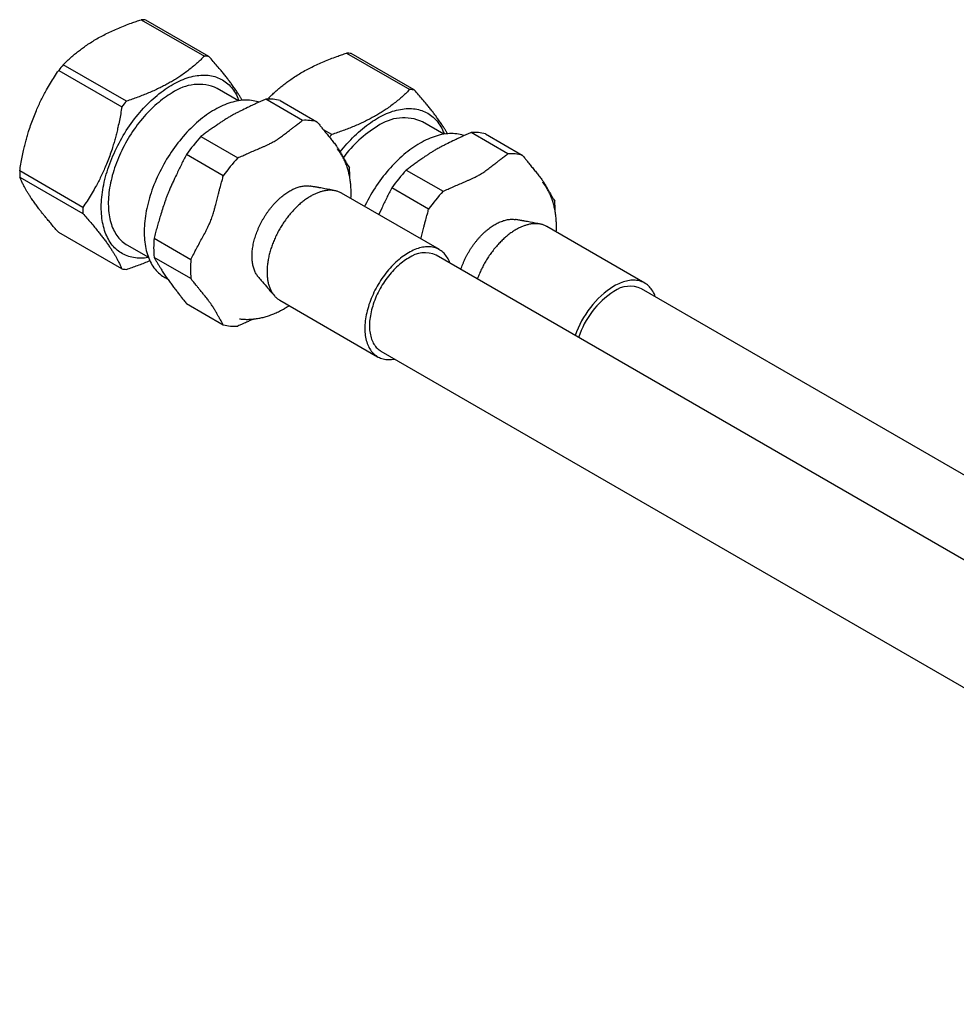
# Model space of a CAD drawing. Header units: millimetres. Extents: x 8 to 796, y 12 to 961.
# Tile 3 of 25: x 552 to 638, y 118 to 209. Entities that reach past the tile are written whole.
import ezdxf

# ---------------------------------------------------------------- set-up
doc = ezdxf.new("R2010")
doc.units = ezdxf.units.MM

msp = doc.modelspace()

# ---------------------------------------------------------------- linework, layer by layer
at = {"color": 7, "linetype": 'Continuous', "lineweight": 30}
for p, q in [((562.753, 208.605), (568.579, 205.242)), ((569.004, 205.204), (563.178, 208.567)), ((581.7, 205.523), (587.526, 202.16)), ((587.951, 202.122), (582.125, 205.485)), ((561.389, 201.091), (555.563, 204.455)), ((555.138, 203.926), (560.964, 200.563)), ((571.744, 201.126), (569.772, 202.265)), ((577.64, 199.316), (574.247, 201.275)), ((574.666, 201.282), (574.51, 201.372)), ((575.575, 201.156), (578.969, 199.197)), ((590.691, 198.044), (588.719, 199.183)), ((580.336, 198.009), (579.566, 198.454)), ((596.587, 196.233), (593.194, 198.193)), ((594.522, 198.074), (597.916, 196.115)), ((568.262, 197.82), (571.655, 195.861)), ((570.326, 194.208), (566.933, 196.167)), ((557.369, 191.297), (551.543, 194.66)), ((587.209, 194.737), (590.602, 192.778)), ((551.543, 194.094), (557.369, 190.73)), ((590.271, 187.394), (581.24, 192.607)), ((589.273, 191.125), (585.88, 193.084)), ((584.948, 191.229), (584.666, 190.629)), ((560.964, 185.615), (555.138, 188.978)), ((609.218, 184.311), (600.187, 189.524)), ((563.94, 188.454), (567.334, 186.495)), ((561.441, 187.835), (563.414, 186.696)), ((567.334, 184.723), (563.94, 186.682)), ((694.339, 126.623), (589.971, 186.874)), ((564.931, 184.817), (565.207, 184.658)), ((713.286, 123.541), (608.918, 183.792)), ((575.541, 182.734), (584.571, 177.521)), ((566.933, 182.424), (570.326, 180.465)), ((571.81, 181.017), (571.812, 181.017)), ((584.871, 178.04), (689.24, 117.789))]:
    msp.add_line(p, q, dxfattribs=at)
at = {"color": 7, "linetype": 'Continuous', "lineweight": 30, "flags": 128}
for points in [[(563.424, 186.67), (563.399, 186.666), (563.223, 186.641), (563.049, 186.622), (562.878, 186.611), (562.708, 186.606), (562.541, 186.608), (562.377, 186.618), (562.215, 186.634), (562.056, 186.657), (561.9, 186.687), (561.747, 186.724), (561.597, 186.768), (561.45, 186.819), (561.307, 186.876), (561.168, 186.94), (561.032, 187.011), (560.899, 187.089), (560.771, 187.173), (560.647, 187.263), (560.526, 187.36), (560.41, 187.463), (560.299, 187.573), (560.191, 187.688), (560.088, 187.81), (559.99, 187.938), (559.896, 188.071), (559.807, 188.21), (559.722, 188.355), (559.643, 188.506), (559.568, 188.661), (559.499, 188.822), (559.434, 188.989), (559.374, 189.16), (559.32, 189.336), (559.271, 189.516), (559.227, 189.702), (559.188, 189.891), (559.155, 190.085), (559.126, 190.283), (559.104, 190.485), (559.086, 190.691), (559.074, 190.9), (559.067, 191.113), (559.066, 191.329), (559.07, 191.548), (559.079, 191.769), (559.094, 191.994), (559.114, 192.221), (559.14, 192.45), (559.171, 192.682), (559.207, 192.916), (559.248, 193.151), (559.295, 193.388), (559.347, 193.626), (559.404, 193.865), (559.466, 194.105), (559.533, 194.347), (559.605, 194.588), (559.682, 194.83), (559.764, 195.073), (559.851, 195.315), (559.942, 195.557), (560.038, 195.798), (560.139, 196.039), (560.244, 196.279), (560.354, 196.519), (560.468, 196.757), (560.586, 196.993), (560.708, 197.228), (560.835, 197.461), (560.965, 197.692), (561.099, 197.921), (561.237, 198.148), (561.378, 198.372), (561.523, 198.593), (561.672, 198.812), (561.823, 199.027), (561.978, 199.239), (562.135, 199.448), (562.296, 199.653), (562.459, 199.854), (562.625, 200.051), (562.793, 200.244), (562.963, 200.433), (563.136, 200.618), (563.311, 200.797), (563.487, 200.973), (563.666, 201.143), (563.846, 201.308), (564.027, 201.468), (564.21, 201.623), (564.394, 201.772), (564.579, 201.916), (564.764, 202.054), (564.951, 202.187), (565.138, 202.313), (565.325, 202.434), (565.513, 202.548), (565.7, 202.657), (565.888, 202.759), (566.075, 202.854), (566.262, 202.944), (566.449, 203.027), (566.634, 203.103), (566.819, 203.172), (567.003, 203.235), (567.186, 203.291), (567.367, 203.341), (567.547, 203.383), (567.726, 203.419), (567.902, 203.448), (568.077, 203.47), (568.25, 203.485), (568.42, 203.493), (568.589, 203.494), (568.754, 203.488), (568.918, 203.475), (569.078, 203.456), (569.236, 203.429), (569.39, 203.396), (569.542, 203.355), (569.69, 203.308), (569.835, 203.254), (569.976, 203.193), (570.114, 203.125), (570.248, 203.051), (570.378, 202.971), (570.505, 202.883), (570.627, 202.79), (570.745, 202.69), (570.859, 202.583), (570.969, 202.471), (571.074, 202.352), (571.175, 202.227), (571.271, 202.097), (571.363, 201.96), (571.449, 201.818), (571.531, 201.671), (571.608, 201.518), (571.68, 201.359), (571.748, 201.196), (571.772, 201.131)], [(565.607, 201.853), (565.428, 201.747), (565.249, 201.634), (565.071, 201.515), (564.893, 201.391), (564.716, 201.261), (564.54, 201.124), (564.364, 200.983), (564.19, 200.836), (564.017, 200.683), (563.846, 200.525), (563.676, 200.363), (563.508, 200.195), (563.342, 200.023), (563.178, 199.846), (563.016, 199.664), (562.857, 199.479), (562.7, 199.289), (562.546, 199.096), (562.394, 198.898), (562.246, 198.697), (562.101, 198.493), (561.959, 198.286), (561.82, 198.075), (561.685, 197.862), (561.553, 197.646), (561.425, 197.428), (561.301, 197.208), (561.181, 196.986), (561.065, 196.762), (560.954, 196.536), (560.846, 196.309), (560.743, 196.081), (560.644, 195.851), (560.55, 195.622), (560.461, 195.391), (560.376, 195.16), (560.296, 194.93), (560.221, 194.699), (560.151, 194.468), (560.086, 194.239), (560.027, 194.009), (559.972, 193.781), (559.922, 193.554), (559.878, 193.329), (559.839, 193.105), (559.805, 192.882), (559.777, 192.662), (559.754, 192.444), (559.736, 192.229), (559.724, 192.015), (559.717, 191.805), (559.716, 191.598), (559.72, 191.394), (559.729, 191.193), (559.744, 190.996), (559.765, 190.803), (559.79, 190.613), (559.821, 190.428), (559.858, 190.247), (559.899, 190.07), (559.946, 189.898), (559.999, 189.73), (560.056, 189.568), (560.118, 189.41), (560.186, 189.258), (560.258, 189.111), (560.336, 188.97), (560.418, 188.834), (560.505, 188.704), (560.597, 188.58), (560.693, 188.461), (560.794, 188.349), (560.899, 188.243), (561.009, 188.143), (561.123, 188.05), (561.241, 187.963), (561.363, 187.882), (561.441, 187.835)], [(573.605, 200.993), (573.535, 201.017), (573.385, 201.062), (573.232, 201.099), (573.077, 201.13), (572.918, 201.154), (572.757, 201.171), (572.592, 201.18), (572.426, 201.183), (572.257, 201.179), (572.085, 201.168), (571.912, 201.15), (571.736, 201.125), (571.559, 201.093), (571.38, 201.055), (571.2, 201.009), (571.018, 200.956), (570.835, 200.897), (570.65, 200.831), (570.465, 200.758), (570.279, 200.679), (570.093, 200.593), (569.906, 200.501), (569.719, 200.402), (569.531, 200.297), (569.344, 200.186), (569.156, 200.068), (568.969, 199.945), (568.783, 199.815), (568.597, 199.68), (568.412, 199.539), (568.227, 199.392), (568.044, 199.24), (567.862, 199.082), (567.682, 198.92), (567.503, 198.752), (567.326, 198.579), (567.15, 198.401), (566.977, 198.219), (566.805, 198.032), (566.636, 197.841), (566.47, 197.646), (566.305, 197.446), (566.144, 197.243), (565.985, 197.036), (565.83, 196.826), (565.677, 196.612), (565.528, 196.395), (565.381, 196.175), (565.239, 195.952), (565.1, 195.726), (564.964, 195.498), (564.833, 195.268), (564.705, 195.036), (564.581, 194.802), (564.462, 194.566), (564.346, 194.329), (564.235, 194.09), (564.129, 193.851), (564.026, 193.61), (563.929, 193.369), (563.836, 193.127), (563.748, 192.885), (563.664, 192.643), (563.586, 192.401), (563.512, 192.16), (563.443, 191.919), (563.38, 191.678), (563.321, 191.439), (563.268, 191.2), (563.22, 190.963), (563.177, 190.728), (563.139, 190.494), (563.107, 190.262), (563.08, 190.032), (563.059, 189.805), (563.043, 189.58), (563.032, 189.357), (563.026, 189.138), (563.026, 188.921), (563.032, 188.708), (563.043, 188.498), (563.059, 188.292), (563.08, 188.089), (563.107, 187.89), (563.139, 187.696), (563.177, 187.505), (563.22, 187.319), (563.268, 187.138), (563.321, 186.961), (563.38, 186.789), (563.443, 186.622), (563.512, 186.46), (563.586, 186.304), (563.664, 186.152), (563.748, 186.007), (563.836, 185.867), (563.929, 185.732), (564.026, 185.604), (564.129, 185.481), (564.235, 185.365), (564.346, 185.254), (564.462, 185.15), (564.581, 185.053), (564.705, 184.961), (564.833, 184.877), (564.931, 184.817)], [(574.435, 201.283), (574.456, 201.308), (574.51, 201.372)], [(581.118, 196.413), (581.243, 196.571), (581.406, 196.772), (581.572, 196.969), (581.74, 197.162), (581.91, 197.351), (582.083, 197.535), (582.258, 197.715), (582.434, 197.89), (582.613, 198.061), (582.793, 198.226), (582.974, 198.386), (583.157, 198.541), (583.341, 198.69), (583.526, 198.834), (583.711, 198.972), (583.898, 199.105), (584.085, 199.231), (584.272, 199.352), (584.46, 199.466), (584.647, 199.574), (584.835, 199.677), (585.022, 199.772), (585.209, 199.862), (585.396, 199.944), (585.581, 200.021), (585.766, 200.09), (585.95, 200.153), (586.133, 200.209), (586.314, 200.259), (586.494, 200.301), (586.673, 200.337), (586.849, 200.366), (587.024, 200.388), (587.197, 200.403), (587.367, 200.411), (587.536, 200.412), (587.701, 200.406), (587.864, 200.393), (588.025, 200.374), (588.183, 200.347), (588.337, 200.313), (588.489, 200.273), (588.637, 200.226), (588.782, 200.172), (588.923, 200.111), (589.061, 200.043), (589.195, 199.969), (589.325, 199.888), (589.452, 199.801), (589.574, 199.708), (589.692, 199.607), (589.806, 199.501), (589.916, 199.389), (590.021, 199.27), (590.122, 199.145), (590.218, 199.015), (590.31, 198.878), (590.396, 198.736), (590.478, 198.589), (590.555, 198.435), (590.627, 198.277), (590.694, 198.113), (590.719, 198.049)], [(592.552, 197.911), (592.481, 197.935), (592.332, 197.979), (592.179, 198.017), (592.024, 198.048), (591.865, 198.072), (591.704, 198.088), (591.539, 198.098), (591.373, 198.101), (591.204, 198.097), (591.032, 198.086), (590.859, 198.068), (590.683, 198.043), (590.506, 198.011), (590.327, 197.972), (590.147, 197.927), (589.965, 197.874), (589.782, 197.815), (589.597, 197.749), (589.412, 197.676), (589.226, 197.597), (589.04, 197.511), (588.853, 197.419), (588.665, 197.32), (588.478, 197.215), (588.291, 197.103), (588.103, 196.986), (587.916, 196.862), (587.73, 196.733), (587.544, 196.598), (587.359, 196.456), (587.174, 196.31), (586.991, 196.158), (586.809, 196), (586.629, 195.837), (586.45, 195.67), (586.273, 195.497), (586.097, 195.319), (585.924, 195.137), (585.752, 194.95), (585.583, 194.759), (585.417, 194.564), (585.252, 194.364), (585.091, 194.161), (584.932, 193.954), (584.777, 193.743), (584.624, 193.53), (584.475, 193.313), (584.328, 193.093), (584.186, 192.87), (584.047, 192.644), (583.911, 192.416), (583.78, 192.186), (583.652, 191.954), (583.528, 191.72), (583.409, 191.484), (583.359, 191.384)], [(587.421, 187.111), (587.274, 187.023), (587.127, 186.929), (586.98, 186.829), (586.834, 186.723), (586.689, 186.611), (586.544, 186.494), (586.401, 186.372), (586.26, 186.244), (586.119, 186.111), (585.981, 185.973), (585.844, 185.831), (585.71, 185.684), (585.578, 185.533), (585.448, 185.377), (585.321, 185.218), (585.197, 185.055), (585.076, 184.889), (584.957, 184.719), (584.843, 184.546), (584.731, 184.371), (584.623, 184.193), (584.519, 184.013), (584.419, 183.83), (584.323, 183.646), (584.231, 183.46), (584.143, 183.273), (584.059, 183.085), (583.98, 182.896), (583.906, 182.706), (583.836, 182.516), (583.771, 182.326), (583.711, 182.136), (583.656, 181.947), (583.606, 181.758), (583.561, 181.57), (583.521, 181.383), (583.487, 181.198), (583.457, 181.014), (583.433, 180.833), (583.415, 180.653), (583.401, 180.476), (583.393, 180.302), (583.39, 180.13), (583.393, 179.962), (583.401, 179.797), (583.415, 179.635), (583.433, 179.478), (583.457, 179.324), (583.487, 179.174), (583.521, 179.029), (583.561, 178.888), (583.606, 178.752), (583.656, 178.621), (583.711, 178.495), (583.771, 178.375), (583.836, 178.26), (583.906, 178.15), (583.98, 178.046), (584.059, 177.949), (584.143, 177.857), (584.231, 177.771), (584.323, 177.691), (584.419, 177.618), (584.519, 177.552), (584.623, 177.492), (584.731, 177.438), (584.843, 177.391), (584.957, 177.351), (585.076, 177.318), (585.197, 177.292), (585.321, 177.272), (585.448, 177.26), (585.578, 177.254), (585.71, 177.255), (585.844, 177.264), (585.981, 177.279), (586.119, 177.301), (586.144, 177.305)], [(591.244, 186.139), (591.235, 186.162), (591.185, 186.293), (591.13, 186.419), (591.07, 186.539), (591.005, 186.655), (590.936, 186.764), (590.861, 186.868), (590.782, 186.966), (590.699, 187.058), (590.611, 187.143), (590.519, 187.223), (590.423, 187.296), (590.322, 187.363), (590.218, 187.423), (590.11, 187.476), (589.999, 187.523), (589.884, 187.563), (589.766, 187.596), (589.645, 187.623), (589.52, 187.642), (589.393, 187.655), (589.264, 187.66), (589.132, 187.659), (588.997, 187.651), (588.861, 187.636), (588.722, 187.613), (588.582, 187.584), (588.44, 187.549), (588.297, 187.506), (588.153, 187.457), (588.008, 187.401), (587.862, 187.338), (587.715, 187.269), (587.568, 187.193), (587.421, 187.111)], [(587.421, 186.622), (587.281, 186.538), (587.141, 186.448), (587.002, 186.352), (586.864, 186.25), (586.726, 186.142), (586.589, 186.029), (586.454, 185.911), (586.32, 185.787), (586.187, 185.658), (586.057, 185.525), (585.929, 185.387), (585.802, 185.244), (585.679, 185.098), (585.557, 184.947), (585.439, 184.792), (585.324, 184.635), (585.212, 184.473), (585.103, 184.309), (584.997, 184.142), (584.896, 183.972), (584.798, 183.801), (584.704, 183.627), (584.614, 183.451), (584.528, 183.274), (584.447, 183.096), (584.37, 182.916), (584.298, 182.736), (584.23, 182.556), (584.167, 182.375), (584.11, 182.195), (584.057, 182.015), (584.009, 181.836), (583.966, 181.657), (583.929, 181.48), (583.896, 181.304), (583.869, 181.13), (583.848, 180.958), (583.832, 180.788), (583.821, 180.621), (583.815, 180.456), (583.815, 180.295), (583.821, 180.137), (583.832, 179.982), (583.848, 179.831), (583.869, 179.684), (583.896, 179.541), (583.929, 179.402), (583.966, 179.268), (584.009, 179.139), (584.057, 179.015), (584.11, 178.896), (584.167, 178.783), (584.23, 178.674), (584.298, 178.572), (584.37, 178.475), (584.447, 178.385), (584.528, 178.3), (584.614, 178.222), (584.704, 178.15), (584.798, 178.085), (584.871, 178.04)], [(610.191, 183.057), (610.182, 183.08), (610.132, 183.211), (610.077, 183.337), (610.017, 183.457), (609.952, 183.572), (609.883, 183.682), (609.808, 183.786), (609.729, 183.884), (609.646, 183.975), (609.558, 184.061), (609.466, 184.141), (609.37, 184.214), (609.269, 184.28), (609.165, 184.341), (609.057, 184.394), (608.946, 184.441), (608.831, 184.481), (608.713, 184.514), (608.592, 184.54), (608.467, 184.56), (608.34, 184.573), (608.211, 184.578), (608.079, 184.577), (607.944, 184.569), (607.808, 184.553), (607.669, 184.531), (607.529, 184.502), (607.387, 184.466), (607.244, 184.424), (607.1, 184.374), (606.955, 184.318), (606.809, 184.256), (606.662, 184.187), (606.515, 184.111), (606.368, 184.029)]]:
    msp.add_lwpolyline(points, dxfattribs=at)
at = {"color": 7, "linetype": 'Continuous', "lineweight": 30}
for centre, radius, start, end in [((562.58, 204.27), 4.339, 82.07337, 87.7076), ((581.527, 201.188), 4.339, 82.07337, 87.7076), ((568.926, 193.277), 17.422, 140.09051, 142.32034), ((568.406, 200.907), 4.339, 82.07337, 87.7076), ((568.047, 198.446), 4.191, 65.69769, 125.61276), ((587.353, 197.825), 4.339, 82.07337, 87.7076), ((574.752, 189.914), 17.422, 140.09051, 142.32034), ((574.541, 197.083), 4.202, 75.75627, 94.0247), ((577.935, 195.124), 4.202, 75.75627, 94.0247), ((586.994, 195.364), 4.191, 65.69769, 125.61276), ((593.581, 186.929), 17.269, 140.08569, 141.1578), ((590.333, 189.271), 11.12, 121.31337, 143.37666), ((593.488, 194.001), 4.202, 75.75627, 94.0247), ((580.652, 186.499), 16.784, 137.58286, 144.828), ((596.882, 192.042), 4.202, 75.75627, 94.0247), ((584.046, 184.54), 16.784, 137.58286, 144.828), ((561.698, 194.377), 10.159, 178.40253, 181.59747), ((572.89, 194.084), 9.112, 359.67602, 5.38237), ((599.599, 183.417), 16.784, 137.58286, 144.828), ((602.993, 181.458), 16.784, 137.58286, 144.828), ((591.837, 191.002), 9.112, 359.67602, 5.38237), ((567.523, 191.014), 10.159, 178.40253, 181.59747), ((573.693, 187.568), 9.793, 174.80965, 185.19035), ((588.914, 184.544), 2.559, 65.60904, 125.70141), ((577.087, 185.609), 9.793, 174.80965, 185.19035), ((561.562, 189.912), 4.339, 262.07337, 267.7076), ((611.121, 176.628), 8.796, 122.70491, 161.14711), ((610.657, 176.884), 7.918, 122.79653, 162.32639), ((607.861, 181.462), 2.559, 65.60904, 125.70141), ((571.36, 184.538), 4.202, 255.75627, 274.0247)]:
    msp.add_arc(centre, radius, start, end, dxfattribs=at)
for points, knots in [([(555.563, 204.455), (555.664, 204.555), (555.866, 204.756), (556.185, 205.052), (556.518, 205.344), (556.866, 205.63), (557.231, 205.911), (557.63, 206.198), (558.067, 206.488), (558.543, 206.779), (559.04, 207.059), (559.562, 207.329), (560.107, 207.588), (560.675, 207.836), (561.258, 208.073), (561.802, 208.277), (562.301, 208.454), (562.603, 208.555), (562.753, 208.605)], [0, 0, 0, 0, 0.058578, 0.117164, 0.175738, 0.234742, 0.293759, 0.352759, 0.420062, 0.487423, 0.554783, 0.622084, 0.691183, 0.760332, 0.829493, 0.898609, 0.949293, 1, 1, 1, 1]), ([(574.51, 201.372), (574.611, 201.473), (574.813, 201.674), (575.132, 201.97), (575.465, 202.262), (575.813, 202.548), (576.178, 202.829), (576.577, 203.116), (577.014, 203.406), (577.49, 203.697), (577.987, 203.977), (578.509, 204.246), (579.054, 204.505), (579.622, 204.754), (580.205, 204.99), (580.749, 205.195), (581.248, 205.372), (581.55, 205.473), (581.7, 205.523)], [0, 0, 0, 0, 0.058578, 0.117164, 0.175738, 0.234742, 0.293759, 0.352759, 0.420062, 0.487423, 0.554783, 0.622084, 0.691183, 0.760332, 0.829493, 0.898609, 0.949293, 1, 1, 1, 1]), ([(568.579, 205.242), (568.492, 205.155), (568.317, 204.981), (568.014, 204.696), (567.666, 204.388), (567.268, 204.059), (566.849, 203.739), (566.436, 203.447), (566.032, 203.183), (565.641, 202.944), (565.236, 202.712), (564.817, 202.489), (564.377, 202.27), (563.916, 202.056), (563.433, 201.847), (562.938, 201.646), (562.431, 201.453), (561.915, 201.268), (561.564, 201.15), (561.389, 201.091)], [0, 0, 0, 0, 0.050684, 0.10139, 0.168771, 0.236194, 0.303606, 0.370972, 0.426194, 0.481464, 0.53675, 0.592021, 0.647243, 0.705789, 0.764352, 0.822902, 0.881929, 0.940969, 1, 1, 1, 1]), ([(572.074, 201.164), (572.053, 201.201), (571.993, 201.308), (571.884, 201.491), (571.728, 201.742), (571.54, 202.032), (571.312, 202.363), (571.08, 202.685), (570.847, 202.996), (570.616, 203.293), (570.375, 203.597), (570.093, 203.942), (569.766, 204.331), (569.394, 204.763), (569.134, 205.057), (569.004, 205.204)], [0, 0, 0, 0, 0.033168, 0.095783, 0.158398, 0.245438, 0.332513, 0.419551, 0.491602, 0.563688, 0.635779, 0.707837, 0.805209, 0.902615, 1, 1, 1, 1]), ([(551.543, 194.66), (551.577, 194.871), (551.646, 195.293), (551.766, 195.922), (551.888, 196.496), (552.01, 197.015), (552.13, 197.479), (552.258, 197.938), (552.414, 198.451), (552.602, 199.015), (552.83, 199.628), (553.062, 200.196), (553.295, 200.719), (553.526, 201.2), (553.768, 201.672), (554.05, 202.189), (554.376, 202.748), (554.748, 203.346), (555.008, 203.733), (555.138, 203.926)], [0, 0, 0, 0, 0.062316, 0.124641, 0.186952, 0.233919, 0.280885, 0.327458, 0.37403, 0.438769, 0.503533, 0.568271, 0.621861, 0.675478, 0.729098, 0.782694, 0.855118, 0.927566, 1, 1, 1, 1]), ([(587.526, 202.16), (587.439, 202.073), (587.264, 201.899), (586.961, 201.614), (586.613, 201.306), (586.215, 200.977), (585.796, 200.657), (585.383, 200.365), (584.979, 200.1), (584.588, 199.861), (584.183, 199.63), (583.764, 199.407), (583.324, 199.188), (582.863, 198.974), (582.38, 198.765), (581.885, 198.564), (581.378, 198.371), (580.862, 198.186), (580.511, 198.068), (580.336, 198.009)], [0, 0, 0, 0, 0.050684, 0.10139, 0.168771, 0.236194, 0.303606, 0.370972, 0.426194, 0.481464, 0.53675, 0.592021, 0.647243, 0.705789, 0.764352, 0.822902, 0.881929, 0.940969, 1, 1, 1, 1]), ([(591.021, 198.082), (591, 198.119), (590.94, 198.226), (590.831, 198.409), (590.675, 198.66), (590.487, 198.95), (590.259, 199.28), (590.027, 199.603), (589.794, 199.914), (589.563, 200.211), (589.322, 200.515), (589.04, 200.86), (588.713, 201.248), (588.341, 201.681), (588.081, 201.975), (587.951, 202.122)], [0, 0, 0, 0, 0.033168, 0.095783, 0.158398, 0.245438, 0.332513, 0.419551, 0.491602, 0.563688, 0.635779, 0.707837, 0.805209, 0.902615, 1, 1, 1, 1]), ([(574.247, 201.275), (574.103, 201.212), (573.815, 201.088), (573.389, 200.896), (572.969, 200.7), (572.693, 200.566), (572.556, 200.499)], [0, 0, 0, 0, 0.249822, 0.49971, 0.749814, 1, 1, 1, 1]), ([(560.964, 200.563), (560.93, 200.352), (560.861, 199.93), (560.741, 199.301), (560.619, 198.727), (560.497, 198.207), (560.377, 197.744), (560.249, 197.285), (560.093, 196.772), (559.905, 196.207), (559.677, 195.594), (559.445, 195.027), (559.212, 194.504), (558.981, 194.023), (558.74, 193.551), (558.458, 193.034), (558.131, 192.475), (557.759, 191.877), (557.499, 191.49), (557.369, 191.297)], [0, 0, 0, 0, 0.062316, 0.124641, 0.186952, 0.233919, 0.280885, 0.327458, 0.37403, 0.438769, 0.503533, 0.568271, 0.621861, 0.675478, 0.729098, 0.782694, 0.855118, 0.927566, 1, 1, 1, 1]), ([(572.556, 200.499), (572.352, 200.4), (572.046, 200.251), (571.641, 200.05), (571.321, 199.885), (571.01, 199.713), (570.711, 199.534), (570.442, 199.363), (570.179, 199.188), (569.902, 198.998), (569.711, 198.867), (569.606, 198.796)], [0, 0, 0, 0, 0.191316, 0.286971, 0.38266, 0.499999, 0.595669, 0.691431, 0.78736, 0.883309, 1, 1, 1, 1]), ([(577.01, 198.84), (577.129, 198.928), (577.342, 199.085), (577.549, 199.245), (577.64, 199.316)], [0, 0, 0, 0, 0.560207, 1, 1, 1, 1]), ([(578.969, 199.197), (579.056, 199.089), (579.212, 198.897), (579.362, 198.708), (579.429, 198.624)], [0, 0, 0, 0, 0.55983, 1, 1, 1, 1]), ([(569.606, 198.796), (569.489, 198.716), (569.257, 198.558), (568.918, 198.315), (568.585, 198.069), (568.37, 197.903), (568.262, 197.82)], [0, 0, 0, 0, 0.249804, 0.499692, 0.749812, 1, 1, 1, 1]), ([(572.478, 196.225), (572.637, 196.295), (572.953, 196.436), (573.44, 196.639), (573.844, 196.81), (574.162, 196.95), (574.426, 197.071), (574.66, 197.187), (574.863, 197.295), (575.033, 197.391), (575.22, 197.503), (575.42, 197.632), (575.613, 197.766), (575.862, 197.949), (576.163, 198.183), (576.479, 198.436), (576.76, 198.656), (576.927, 198.779), (577.01, 198.84)], [0, 0, 0, 0, 0.0929169, 0.1858851, 0.2787911, 0.3252636, 0.3717552, 0.4358005, 0.4678888, 0.4999993, 0.5464598, 0.5929872, 0.6396759, 0.6864011, 0.7803379, 0.8742976, 0.9371401, 1, 1, 1, 1]), ([(579.429, 198.624), (579.517, 198.514), (579.693, 198.293), (579.97, 197.957), (580.199, 197.676), (580.377, 197.455), (580.511, 197.286), (580.643, 197.114), (580.76, 196.955), (580.859, 196.815), (580.943, 196.691), (581.021, 196.571), (581.102, 196.441), (581.185, 196.303), (581.284, 196.129), (581.393, 195.933), (581.502, 195.734), (581.602, 195.557), (581.664, 195.453), (581.694, 195.4)], [0, 0, 0, 0, 0.092917, 0.185854, 0.27879, 0.325263, 0.371754, 0.423102, 0.474522, 0.513389, 0.552257, 0.591275, 0.630294, 0.68173, 0.733196, 0.812524, 0.891854, 0.94592, 1, 1, 1, 1]), ([(593.194, 198.193), (593.05, 198.13), (592.762, 198.006), (592.336, 197.814), (591.916, 197.618), (591.64, 197.484), (591.503, 197.417)], [0, 0, 0, 0, 0.249822, 0.49971, 0.749814, 1, 1, 1, 1]), ([(591.503, 197.417), (591.299, 197.318), (590.993, 197.169), (590.588, 196.968), (590.268, 196.802), (589.957, 196.631), (589.658, 196.452), (589.389, 196.281), (589.126, 196.106), (588.849, 195.916), (588.658, 195.785), (588.552, 195.713)], [0, 0, 0, 0, 0.191316, 0.286971, 0.38266, 0.499999, 0.595669, 0.691431, 0.78736, 0.883309, 1, 1, 1, 1]), ([(566.933, 196.167), (566.852, 196.015), (566.69, 195.711), (566.454, 195.25), (566.223, 194.784), (566.075, 194.469), (566.001, 194.311)], [0, 0, 0, 0, 0.249822, 0.49971, 0.749814, 1, 1, 1, 1]), ([(571.655, 195.861), (571.81, 195.927), (572.087, 196.047), (572.359, 196.17), (572.478, 196.225)], [0, 0, 0, 0, 0.559877, 1, 1, 1, 1]), ([(582.104, 192.108), (582.107, 192.163), (582.115, 192.296), (582.119, 192.506), (582.12, 192.738), (582.114, 192.969), (582.102, 193.197), (582.084, 193.423), (582.059, 193.646), (582.029, 193.867), (581.992, 194.084), (581.95, 194.298), (581.901, 194.509), (581.846, 194.715), (581.786, 194.917), (581.719, 195.116), (581.647, 195.309), (581.569, 195.498), (581.486, 195.682), (581.397, 195.861), (581.303, 196.035), (581.204, 196.203), (581.1, 196.367), (580.99, 196.524), (580.911, 196.633), (580.867, 196.688), (580.862, 196.694)], [0, 0, 0, 0, 0.03201, 0.077725, 0.123445, 0.169144, 0.214795, 0.260368, 0.305831, 0.351149, 0.396288, 0.441213, 0.485889, 0.530284, 0.57437, 0.618122, 0.661521, 0.704553, 0.747208, 0.789483, 0.831381, 0.872907, 0.914071, 0.95489, 0.995379, 1, 1, 1, 1]), ([(595.957, 195.758), (596.076, 195.846), (596.289, 196.003), (596.496, 196.163), (596.587, 196.233)], [0, 0, 0, 0, 0.560207, 1, 1, 1, 1]), ([(581.694, 195.4), (581.746, 195.313), (581.838, 195.158), (581.924, 195.006), (581.961, 194.939)], [0, 0, 0, 0, 0.560215, 1, 1, 1, 1]), ([(588.552, 195.713), (588.436, 195.634), (588.204, 195.476), (587.865, 195.233), (587.532, 194.987), (587.317, 194.821), (587.209, 194.737)], [0, 0, 0, 0, 0.249804, 0.499692, 0.749812, 1, 1, 1, 1]), ([(591.425, 193.142), (591.584, 193.213), (591.9, 193.354), (592.387, 193.557), (592.791, 193.728), (593.109, 193.868), (593.373, 193.989), (593.607, 194.105), (593.81, 194.213), (593.98, 194.308), (594.167, 194.421), (594.367, 194.55), (594.56, 194.684), (594.809, 194.867), (595.11, 195.101), (595.426, 195.354), (595.707, 195.573), (595.874, 195.697), (595.957, 195.758)], [0, 0, 0, 0, 0.092917, 0.185885, 0.278791, 0.325264, 0.371755, 0.435801, 0.467889, 0.499999, 0.54646, 0.592987, 0.639676, 0.686401, 0.780338, 0.874298, 0.93714, 1, 1, 1, 1]), ([(597.916, 196.115), (598.003, 196.007), (598.159, 195.815), (598.309, 195.625), (598.376, 195.542)], [0, 0, 0, 0, 0.55983, 1, 1, 1, 1]), ([(598.376, 195.542), (598.464, 195.432), (598.64, 195.211), (598.917, 194.874), (599.146, 194.594), (599.324, 194.373), (599.458, 194.203), (599.59, 194.032), (599.707, 193.873), (599.806, 193.732), (599.89, 193.609), (599.968, 193.489), (600.049, 193.359), (600.132, 193.22), (600.231, 193.047), (600.34, 192.851), (600.449, 192.652), (600.549, 192.475), (600.611, 192.371), (600.641, 192.318)], [0, 0, 0, 0, 0.092917, 0.185854, 0.27879, 0.325263, 0.371754, 0.423102, 0.474522, 0.513389, 0.552257, 0.591275, 0.630294, 0.68173, 0.733196, 0.812524, 0.891854, 0.94592, 1, 1, 1, 1]), ([(555.138, 188.978), (555.026, 189.105), (554.802, 189.358), (554.479, 189.731), (554.193, 190.07), (553.941, 190.373), (553.723, 190.642), (553.513, 190.906), (553.287, 191.198), (553.049, 191.516), (552.804, 191.856), (552.592, 192.167), (552.408, 192.449), (552.249, 192.706), (552.103, 192.954), (551.954, 193.222), (551.806, 193.508), (551.664, 193.808), (551.583, 193.998), (551.543, 194.094)], [0, 0, 0, 0, 0.062316, 0.124641, 0.186952, 0.233919, 0.280885, 0.327458, 0.37403, 0.438769, 0.503533, 0.568271, 0.621861, 0.675478, 0.729098, 0.782694, 0.855118, 0.927566, 1, 1, 1, 1]), ([(566.001, 194.311), (565.891, 194.079), (565.726, 193.729), (565.509, 193.261), (565.363, 192.929), (565.233, 192.617), (565.119, 192.324), (565.011, 192.027), (564.874, 191.626), (564.715, 191.119), (564.589, 190.712), (564.526, 190.509)], [0, 0, 0, 0, 0.191315, 0.286969, 0.382658, 0.45952, 0.536381, 0.613444, 0.69051, 0.845241, 1, 1, 1, 1]), ([(570.059, 193.215), (570.111, 193.4), (570.203, 193.73), (570.289, 194.062), (570.326, 194.208)], [0, 0, 0, 0, 0.560215, 1, 1, 1, 1]), ([(601.051, 189.026), (601.054, 189.081), (601.061, 189.214), (601.066, 189.424), (601.067, 189.656), (601.061, 189.886), (601.049, 190.115), (601.031, 190.341), (601.006, 190.564), (600.976, 190.784), (600.939, 191.002), (600.897, 191.216), (600.848, 191.426), (600.793, 191.633), (600.733, 191.835), (600.666, 192.033), (600.594, 192.227), (600.516, 192.416), (600.433, 192.6), (600.344, 192.779), (600.25, 192.953), (600.151, 193.121), (600.047, 193.285), (599.937, 193.442), (599.858, 193.551), (599.814, 193.606), (599.809, 193.611)], [0, 0, 0, 0, 0.03201, 0.077725, 0.123445, 0.169144, 0.214795, 0.260368, 0.305831, 0.351149, 0.396288, 0.441213, 0.485889, 0.530284, 0.57437, 0.618122, 0.661521, 0.704553, 0.747208, 0.789483, 0.831381, 0.872907, 0.914071, 0.95489, 0.995379, 1, 1, 1, 1]), ([(567.794, 187.376), (567.882, 187.546), (568.058, 187.887), (568.335, 188.388), (568.564, 188.807), (568.742, 189.147), (568.876, 189.414), (569.008, 189.695), (569.125, 189.967), (569.224, 190.22), (569.308, 190.452), (569.386, 190.687), (569.467, 190.95), (569.55, 191.241), (569.649, 191.617), (569.758, 192.053), (569.867, 192.494), (569.967, 192.882), (570.029, 193.104), (570.059, 193.215)], [0, 0, 0, 0, 0.0929166, 0.185854, 0.2787902, 0.3252625, 0.3717539, 0.4231018, 0.4745217, 0.5133891, 0.5522568, 0.5912745, 0.6302936, 0.6817299, 0.7331957, 0.8125239, 0.8918538, 0.9459202, 1, 1, 1, 1]), ([(573.527, 184.925), (573.517, 184.937), (573.472, 184.99), (573.399, 185.097), (573.309, 185.248), (573.229, 185.412), (573.161, 185.586), (573.103, 185.768), (573.057, 185.958), (573.02, 186.158), (572.994, 186.368), (572.98, 186.589), (572.976, 186.814), (572.984, 187.043), (573.002, 187.275), (573.031, 187.515), (573.071, 187.76), (573.122, 188.012), (573.184, 188.263), (573.256, 188.514), (573.336, 188.763), (573.428, 189.014), (573.529, 189.268), (573.641, 189.522), (573.762, 189.771), (573.889, 190.015), (574.023, 190.253), (574.166, 190.489), (574.318, 190.721), (574.478, 190.949), (574.643, 191.169), (574.813, 191.378), (574.985, 191.578), (575.164, 191.771), (575.349, 191.956), (575.539, 192.133), (575.727, 192.294), (575.912, 192.441), (576.093, 192.573), (576.276, 192.697), (576.399, 192.77), (576.461, 192.806)], [0, 0, 0, 0, 0.007296, 0.0332, 0.059857, 0.086536, 0.113193, 0.139095, 0.165017, 0.190919, 0.217575, 0.244253, 0.270908, 0.296792, 0.322695, 0.348578, 0.375213, 0.40187, 0.428505, 0.454395, 0.480305, 0.506195, 0.532836, 0.559499, 0.58614, 0.612042, 0.637964, 0.663866, 0.69052, 0.717196, 0.743851, 0.769753, 0.795676, 0.821578, 0.848233, 0.87491, 0.901565, 0.926037, 0.950509, 0.975254, 1, 1, 1, 1]), ([(576.461, 192.806), (576.525, 192.842), (576.654, 192.914), (576.846, 193.006), (577.039, 193.086), (577.232, 193.154), (577.424, 193.208), (577.612, 193.247), (577.794, 193.272), (577.97, 193.283), (578.143, 193.279), (578.265, 193.269), (578.328, 193.256), (578.337, 193.255)], [0, 0, 0, 0, 0.097352, 0.194778, 0.29213, 0.392309, 0.49257, 0.592749, 0.690111, 0.787547, 0.884909, 0.985095, 1, 1, 1, 1]), ([(580.652, 192.828), (580.644, 192.83), (580.324, 192.898), (579.847, 192.989), (579.352, 193.081), (579.149, 193.118), (579.076, 193.131), (579.002, 193.144), (578.931, 193.156), (578.841, 193.172), (578.722, 193.192), (578.569, 193.218), (578.437, 193.24), (578.359, 193.252), (578.337, 193.256)], [0, 0, 0, 0, 0.01016, 0.418306, 0.619354, 0.650939, 0.682149, 0.713658, 0.746339, 0.77362, 0.830546, 0.899013, 0.971415, 1, 1, 1, 1]), ([(581.24, 192.606), (581.214, 192.621), (581.148, 192.659), (581.035, 192.711), (580.902, 192.762), (580.766, 192.803), (580.628, 192.835), (580.486, 192.857), (580.34, 192.871), (580.19, 192.875), (580.036, 192.87), (579.878, 192.856), (579.717, 192.832), (579.515, 192.791), (579.271, 192.724), (579.031, 192.637), (578.836, 192.554), (578.689, 192.484), (578.54, 192.408), (578.441, 192.352), (578.391, 192.324)], [0, 0, 0, 0, 0.034705, 0.089025, 0.143644, 0.198364, 0.251067, 0.303861, 0.357362, 0.410863, 0.464747, 0.518631, 0.57325, 0.62797, 0.719732, 0.812475, 0.859103, 0.905731, 0.952833, 1, 1, 1, 1]), ([(585.88, 193.084), (585.799, 192.933), (585.637, 192.629), (585.401, 192.167), (585.17, 191.702), (585.022, 191.387), (584.948, 191.229)], [0, 0, 0, 0, 0.249822, 0.49971, 0.749814, 1, 1, 1, 1]), ([(590.602, 192.778), (590.757, 192.845), (591.034, 192.965), (591.306, 193.088), (591.425, 193.142)], [0, 0, 0, 0, 0.559877, 1, 1, 1, 1]), ([(578.391, 192.324), (578.338, 192.293), (578.232, 192.23), (578.072, 192.126), (577.912, 192.016), (577.752, 191.897), (577.592, 191.772), (577.433, 191.639), (577.274, 191.498), (577.116, 191.351), (576.96, 191.196), (576.804, 191.034), (576.652, 190.866), (576.5, 190.69), (576.351, 190.508), (576.205, 190.32), (576.061, 190.125), (575.924, 189.928), (575.792, 189.73), (575.667, 189.53), (575.545, 189.326), (575.428, 189.117), (575.315, 188.904), (575.206, 188.687), (575.103, 188.468), (575.008, 188.249), (574.919, 188.031), (574.836, 187.815), (574.76, 187.597), (574.69, 187.378), (574.626, 187.159), (574.568, 186.939), (574.517, 186.72), (574.473, 186.504), (574.437, 186.292), (574.408, 186.085), (574.385, 185.88), (574.37, 185.676), (574.361, 185.475), (574.36, 185.275), (574.366, 185.079), (574.38, 184.89), (574.4, 184.708), (574.427, 184.533), (574.461, 184.363), (574.502, 184.197), (574.551, 184.036), (574.606, 183.88), (574.669, 183.731), (574.739, 183.59), (574.813, 183.459), (574.894, 183.335), (574.98, 183.218), (575.074, 183.109), (575.173, 183.007), (575.279, 182.913), (575.392, 182.828), (575.48, 182.768), (575.531, 182.74), (575.541, 182.734)], [0, 0, 0, 0, 0.0167713, 0.0335688, 0.0505709, 0.0675729, 0.0846853, 0.1017978, 0.1191219, 0.1364751, 0.1540399, 0.1716349, 0.1893216, 0.207039, 0.2251097, 0.2432134, 0.2614168, 0.2796539, 0.2972187, 0.3148137, 0.3325004, 0.3502178, 0.3682886, 0.3863922, 0.4045957, 0.4228327, 0.4403975, 0.4579925, 0.4758234, 0.4936542, 0.5116125, 0.5295708, 0.5477743, 0.5660113, 0.5835761, 0.6011711, 0.6188578, 0.6365752, 0.6546459, 0.6727495, 0.690953, 0.7091901, 0.7267549, 0.7443499, 0.7620365, 0.779754, 0.7978247, 0.8159283, 0.8341318, 0.8523689, 0.8699337, 0.8875287, 0.9053596, 0.9231904, 0.9411488, 0.9591071, 0.9773106, 0.9955476, 1, 1, 1, 1]), ([(600.641, 192.318), (600.693, 192.231), (600.785, 192.075), (600.871, 191.924), (600.908, 191.857)], [0, 0, 0, 0, 0.560215, 1, 1, 1, 1]), ([(557.369, 190.73), (557.495, 190.588), (557.747, 190.303), (558.109, 189.883), (558.456, 189.47), (558.767, 189.09), (559.042, 188.742), (559.285, 188.425), (559.514, 188.116), (559.728, 187.815), (559.923, 187.529), (560.099, 187.259), (560.258, 187.003), (560.404, 186.755), (560.553, 186.486), (560.701, 186.201), (560.843, 185.9), (560.924, 185.71), (560.964, 185.615)], [0, 0, 0, 0, 0.07021, 0.140457, 0.210691, 0.280882, 0.338327, 0.395825, 0.453338, 0.510829, 0.568268, 0.621858, 0.675475, 0.729096, 0.782692, 0.855116, 0.927566, 1, 1, 1, 1]), ([(589.006, 190.133), (589.058, 190.318), (589.15, 190.647), (589.236, 190.979), (589.273, 191.125)], [0, 0, 0, 0, 0.560215, 1, 1, 1, 1]), ([(564.526, 190.509), (564.473, 190.34), (564.367, 190.001), (564.218, 189.488), (564.075, 188.973), (563.985, 188.627), (563.94, 188.454)], [0, 0, 0, 0, 0.249804, 0.499692, 0.749812, 1, 1, 1, 1]), ([(588.556, 188.384), (588.564, 188.415), (588.616, 188.61), (588.704, 188.971), (588.814, 189.412), (588.914, 189.8), (588.975, 190.022), (589.006, 190.133)], [0, 0, 0, 0, 0.0537768, 0.335115, 0.616459, 0.8082058, 1, 1, 1, 1]), ([(595.408, 189.724), (595.472, 189.76), (595.601, 189.832), (595.793, 189.924), (595.986, 190.004), (596.179, 190.072), (596.371, 190.126), (596.559, 190.165), (596.741, 190.189), (596.917, 190.2), (597.09, 190.196), (597.212, 190.187), (597.275, 190.174), (597.284, 190.173)], [0, 0, 0, 0, 0.097352, 0.194778, 0.29213, 0.392309, 0.49257, 0.592749, 0.690111, 0.787547, 0.884909, 0.985095, 1, 1, 1, 1]), ([(599.599, 189.746), (599.591, 189.748), (599.271, 189.815), (598.794, 189.907), (598.299, 189.999), (598.096, 190.035), (598.023, 190.048), (597.949, 190.061), (597.878, 190.074), (597.788, 190.089), (597.669, 190.11), (597.516, 190.136), (597.384, 190.157), (597.306, 190.17), (597.284, 190.174)], [0, 0, 0, 0, 0.01016, 0.418306, 0.619354, 0.650939, 0.682149, 0.713658, 0.746339, 0.77362, 0.830546, 0.899013, 0.971415, 1, 1, 1, 1]), ([(592.246, 185.56), (592.259, 185.6), (592.298, 185.724), (592.375, 185.932), (592.476, 186.185), (592.588, 186.44), (592.709, 186.689), (592.836, 186.933), (592.97, 187.171), (593.113, 187.406), (593.265, 187.639), (593.425, 187.867), (593.59, 188.087), (593.76, 188.296), (593.932, 188.496), (594.111, 188.689), (594.296, 188.874), (594.486, 189.051), (594.674, 189.212), (594.859, 189.359), (595.04, 189.491), (595.223, 189.614), (595.346, 189.688), (595.408, 189.724)], [0, 0, 0, 0, 0.023513, 0.072159, 0.122218, 0.172316, 0.222374, 0.271043, 0.319749, 0.368418, 0.4185, 0.468623, 0.518705, 0.567375, 0.616082, 0.664752, 0.714836, 0.764961, 0.815045, 0.861027, 0.907008, 0.953504, 1, 1, 1, 1]), ([(597.338, 189.242), (597.285, 189.211), (597.179, 189.148), (597.019, 189.044), (596.859, 188.934), (596.699, 188.815), (596.539, 188.69), (596.38, 188.556), (596.221, 188.416), (596.063, 188.268), (595.907, 188.114), (595.751, 187.952), (595.599, 187.784), (595.447, 187.608), (595.298, 187.426), (595.152, 187.237), (595.008, 187.043), (594.871, 186.846), (594.739, 186.648), (594.614, 186.448), (594.492, 186.244), (594.375, 186.035), (594.262, 185.822), (594.153, 185.605), (594.05, 185.386), (593.954, 185.167), (593.866, 184.949), (593.804, 184.789), (593.773, 184.7), (593.767, 184.682)], [0, 0, 0, 0, 0.036288, 0.072632, 0.109419, 0.146206, 0.183232, 0.220257, 0.257741, 0.295288, 0.333292, 0.371362, 0.40963, 0.447965, 0.487064, 0.526235, 0.565621, 0.60508, 0.643085, 0.681155, 0.719423, 0.757758, 0.796857, 0.836027, 0.875414, 0.914873, 0.952877, 0.990947, 1, 1, 1, 1]), ([(600.187, 189.523), (600.161, 189.538), (600.095, 189.577), (599.982, 189.629), (599.849, 189.68), (599.713, 189.721), (599.575, 189.753), (599.433, 189.775), (599.287, 189.788), (599.137, 189.793), (598.983, 189.788), (598.825, 189.774), (598.664, 189.75), (598.462, 189.709), (598.218, 189.642), (597.978, 189.555), (597.783, 189.472), (597.636, 189.402), (597.487, 189.326), (597.388, 189.27), (597.338, 189.242)], [0, 0, 0, 0, 0.034705, 0.089025, 0.143644, 0.198364, 0.251067, 0.303861, 0.357362, 0.410863, 0.464747, 0.518631, 0.57325, 0.62797, 0.719732, 0.812475, 0.859103, 0.905731, 0.952833, 1, 1, 1, 1]), ([(567.334, 186.495), (567.421, 186.658), (567.577, 186.95), (567.727, 187.245), (567.794, 187.376)], [0, 0, 0, 0, 0.55983, 1, 1, 1, 1]), ([(561.389, 185.577), (561.563, 185.635), (561.911, 185.752), (562.424, 185.936), (562.928, 186.129), (563.303, 186.278), (563.506, 186.367), (563.547, 186.384)], [0, 0, 0, 0, 0.234583, 0.469198, 0.703765, 0.940055, 1, 1, 1, 1]), ([(563.94, 186.682), (563.985, 186.603), (564.075, 186.445), (564.218, 186.202), (564.367, 185.955), (564.473, 185.787), (564.526, 185.703)], [0, 0, 0, 0, 0.249822, 0.49971, 0.749814, 1, 1, 1, 1]), ([(564.526, 185.703), (564.603, 185.578), (564.72, 185.392), (564.879, 185.141), (564.997, 184.961), (565.113, 184.79), (565.227, 184.629), (565.347, 184.463), (565.514, 184.238), (565.734, 183.95), (565.912, 183.719), (566.001, 183.604)], [0, 0, 0, 0, 0.191315, 0.286969, 0.382658, 0.459493, 0.536381, 0.613422, 0.69051, 0.845241, 1, 1, 1, 1]), ([(567.794, 184.15), (567.709, 184.256), (567.558, 184.446), (567.402, 184.638), (567.334, 184.723)], [0, 0, 0, 0, 0.560215, 1, 1, 1, 1]), ([(573.527, 184.925), (573.626, 184.804), (573.881, 184.491), (574.287, 184.011), (574.698, 183.535), (574.952, 183.25), (575.056, 183.133)], [0, 0, 0, 0, 0.198218, 0.51298, 0.799999, 1, 1, 1, 1]), ([(566.001, 183.604), (566.075, 183.507), (566.223, 183.315), (566.453, 183.021), (566.689, 182.725), (566.852, 182.524), (566.933, 182.424)], [0, 0, 0, 0, 0.249804, 0.499692, 0.749812, 1, 1, 1, 1]), ([(570.059, 180.927), (570.007, 181.016), (569.903, 181.195), (569.761, 181.454), (569.64, 181.671), (569.538, 181.849), (569.453, 181.99), (569.359, 182.14), (569.26, 182.288), (569.163, 182.428), (569.069, 182.557), (568.97, 182.689), (568.854, 182.839), (568.722, 183.006), (568.547, 183.223), (568.34, 183.477), (568.129, 183.734), (567.946, 183.958), (567.845, 184.086), (567.794, 184.15)], [0, 0, 0, 0, 0.092917, 0.185854, 0.27879, 0.325263, 0.371754, 0.423102, 0.474522, 0.513389, 0.552257, 0.591275, 0.630294, 0.68173, 0.733196, 0.812524, 0.891854, 0.94592, 1, 1, 1, 1]), ([(571.813, 181.018), (571.832, 181.015), (571.911, 181.003), (572.054, 180.988), (572.241, 180.974), (572.429, 180.966), (572.62, 180.966), (572.812, 180.971), (573.006, 180.984), (573.202, 181.003), (573.398, 181.029), (573.596, 181.062), (573.796, 181.102), (573.996, 181.149), (574.197, 181.203), (574.398, 181.263), (574.6, 181.331), (574.803, 181.405), (575.005, 181.486), (575.207, 181.574), (575.409, 181.668), (575.61, 181.768), (575.795, 181.867), (575.95, 181.954), (576.104, 182.045), (576.251, 182.135), (576.361, 182.206), (576.405, 182.235)], [0, 0, 0, 0, 0.011978, 0.051588, 0.091458, 0.131611, 0.172067, 0.212845, 0.253959, 0.295423, 0.337243, 0.379426, 0.42197, 0.464869, 0.508115, 0.55169, 0.595577, 0.63975, 0.684182, 0.728842, 0.7737, 0.818723, 0.863878, 0.898656, 0.923947, 0.969343, 1, 1, 1, 1]), ([(570.326, 180.465), (570.278, 180.55), (570.192, 180.702), (570.1, 180.858), (570.059, 180.927)], [0, 0, 0, 0, 0.55983, 1, 1, 1, 1]), ([(573.137, 180.998), (573.133, 180.996), (573.02, 180.949), (572.799, 180.854), (572.585, 180.758), (572.478, 180.71)], [0, 0, 0, 0, 0.017365, 0.508614, 1, 1, 1, 1]), ([(572.478, 180.71), (572.326, 180.641), (572.054, 180.518), (571.777, 180.399), (571.655, 180.346)], [0, 0, 0, 0, 0.560207, 1, 1, 1, 1])]:
    msp.add_open_spline(points, degree=3, knots=knots, dxfattribs=at)

doc.saveas('drawing.dxf')
